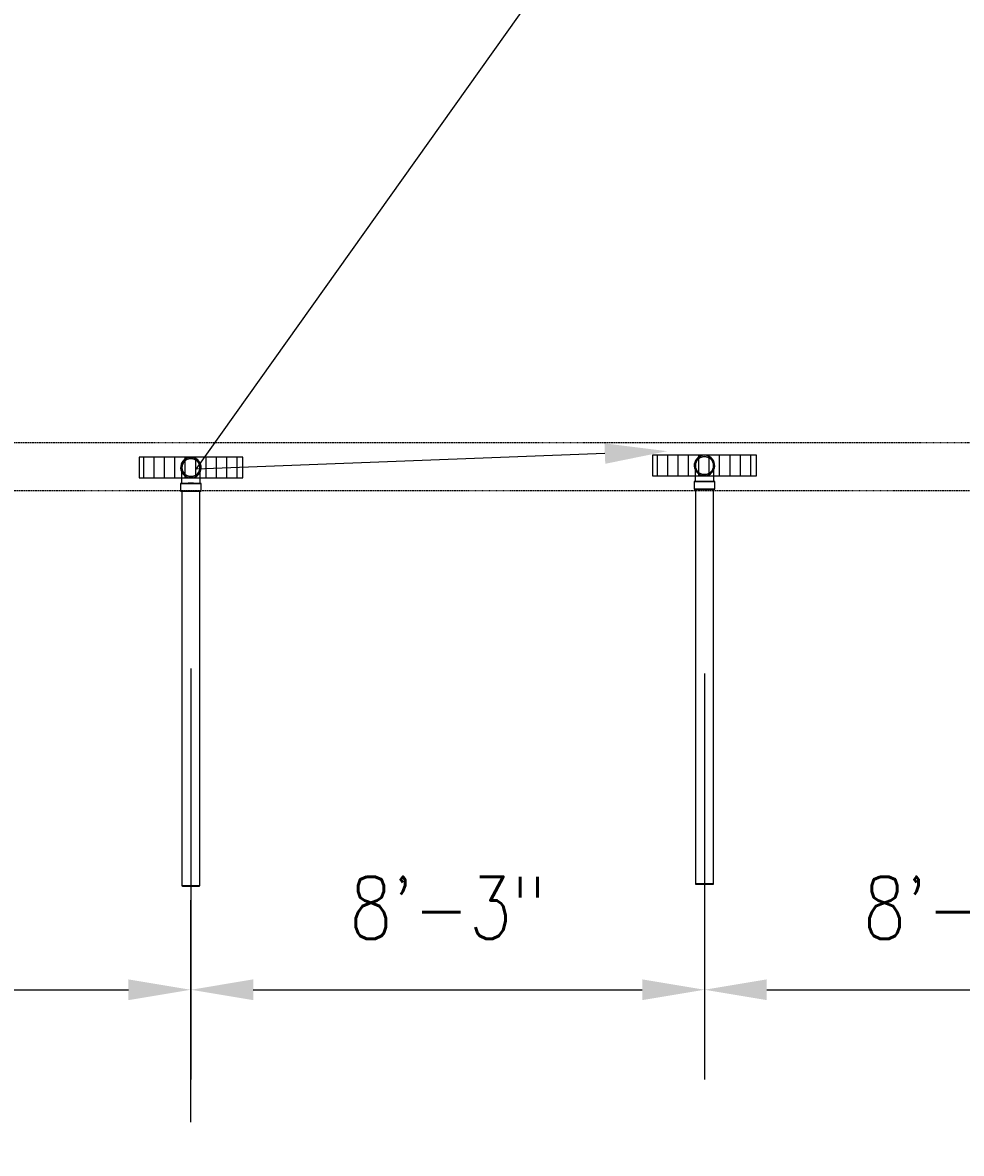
# Model space of a CAD drawing. Header units: inches. Extents: x -17858 to 19778, y -989 to 1044.
# Tile 8 of 25: x -181 to 0, y -875 to -657. Entities that reach past the tile are written whole.
import ezdxf
from ezdxf import colors
from ezdxf.entities.mleader import LeaderData, LeaderLine
from ezdxf.math import Vec2, Vec3

# ---------------------------------------------------------------- set-up
doc = ezdxf.new("R2010")
doc.units = ezdxf.units.IN
doc.header["$MEASUREMENT"] = 0
doc.linetypes.add('Dash - 1_16_', pattern=[0.1875, 0.125, -0.0625])
for name, color, linetype in [('A-DETL-HDLN', 90, 'Dash - 1_16_'), ('P-PIPE', 3, 'Continuous'), ('S-ANNO-DIMS', 1, 'Continuous'), ('S-ANNO-NOTE', 2, 'Continuous')]:
    doc.layers.add(name, color=color, linetype=linetype)
doc.layers.add('A-WALL-PATT', color=9, linetype='Continuous', true_color=0x808080)
doc.styles.add('Annotative', font='romans.shx', dxfattribs={"width": 0.8, "height": 0.125})
doc.dimstyles.new('Annotative', dxfattribs={"dimscale": 0, "dimtxt": 0.125, "dimasz": 0.125, "dimexe": 0.18, "dimexo": 0.0625, "dimgap": 0.09, "dimtad": 1, "dimdec": 3, "dimzin": 3, "dimdsep": 46, "dimlunit": 4, "dimtxsty": 'Annotative', "dimcen": 0.09, "dimclrt": 2, "dimazin": 2, "dimtfac": 1, "dimtdec": 3, "dimtmove": 0, "dimatfit": 0, "dimfxl": 1, "dimtfill": 1, "dimfrac": 2, "dimtolj": 1, "dimtzin": 0, "dimarcsym": 0})

# ---------------------------------------------------------------- blocks, each defined once
blk = doc.blocks.new('Bend - PVC - Sch 40 - DWV_USACE - Standard-1094379-00_SP_Foundation Drainage Plan-TO FDN_DOC')
at = {"layer": 'P-PIPE'}
for p, q in [((656.48, 791.55), (656.48, 790.05)), ((660.43, 790.05), (660.43, 791.55))]:
    blk.add_line(p, q, dxfattribs=at)
at = {"layer": 'P-PIPE', "flags": 128}
for points in [[(656.71, 794.61), (656.71, 794.68), (656.71, 794.75), (656.72, 794.82), (656.73, 794.89), (656.74, 794.96), (656.76, 795.03), (656.77, 795.09), (656.79, 795.16), (656.82, 795.23), (656.84, 795.29), (656.87, 795.35), (656.9, 795.42), (656.94, 795.48), (656.97, 795.54), (657.01, 795.6), (657.05, 795.65), (657.09, 795.71), (657.14, 795.76), (657.19, 795.82), (657.24, 795.86), (657.29, 795.91), (657.34, 795.96), (657.4, 796), (657.45, 796.04), (657.51, 796.08), (657.57, 796.12), (657.63, 796.15), (657.69, 796.18), (657.76, 796.21), (657.82, 796.24), (657.89, 796.26), (657.95, 796.29), (658.02, 796.3), (658.09, 796.32), (658.16, 796.33), (658.23, 796.34), (658.3, 796.35), (658.37, 796.36), (658.44, 796.36), (658.46, 796.36)], [(658.46, 796.36), (658.53, 796.36), (658.6, 796.35), (658.66, 796.35), (658.73, 796.34), (658.8, 796.32), (658.87, 796.31), (658.94, 796.29), (659.01, 796.27), (659.07, 796.25), (659.14, 796.22), (659.2, 796.19), (659.26, 796.16), (659.32, 796.13), (659.38, 796.09), (659.44, 796.05), (659.5, 796.01), (659.56, 795.97), (659.61, 795.93), (659.66, 795.88), (659.71, 795.83), (659.76, 795.78), (659.8, 795.72), (659.85, 795.67), (659.89, 795.61), (659.93, 795.55), (659.96, 795.5), (660, 795.43), (660.03, 795.37), (660.06, 795.31), (660.09, 795.24), (660.11, 795.18), (660.13, 795.11), (660.15, 795.04), (660.17, 794.98), (660.18, 794.91), (660.19, 794.84), (660.2, 794.77), (660.2, 794.7), (660.21, 794.63), (660.21, 794.61)], [(658.46, 792.86), (658.39, 792.86), (658.32, 792.87), (658.25, 792.87), (658.18, 792.88), (658.11, 792.89), (658.04, 792.91), (657.97, 792.93), (657.9, 792.95), (657.84, 792.97), (657.77, 793), (657.71, 793.03), (657.65, 793.06), (657.59, 793.09), (657.53, 793.13), (657.47, 793.17), (657.41, 793.21), (657.35, 793.25), (657.3, 793.29), (657.25, 793.34), (657.2, 793.39), (657.15, 793.44), (657.11, 793.49), (657.06, 793.55), (657.02, 793.61), (656.98, 793.66), (656.95, 793.72), (656.91, 793.78), (656.88, 793.85), (656.85, 793.91), (656.82, 793.98), (656.8, 794.04), (656.78, 794.11), (656.76, 794.18), (656.74, 794.24), (656.73, 794.31), (656.72, 794.38), (656.71, 794.45), (656.71, 794.52), (656.71, 794.59), (656.71, 794.61)], [(656.71, 792.75), (656.71, 792.86), (656.71, 792.97), (656.71, 793.08), (656.71, 793.19), (656.71, 793.29), (656.71, 793.39), (656.71, 793.49), (656.71, 793.58), (656.71, 793.67), (656.71, 793.76), (656.71, 793.84), (656.71, 793.92), (656.71, 794), (656.71, 794.07), (656.71, 794.14), (656.71, 794.2), (656.71, 794.26), (656.71, 794.31), (656.71, 794.36), (656.71, 794.41), (656.71, 794.45), (656.71, 794.49), (656.71, 794.52), (656.71, 794.55), (656.71, 794.57), (656.71, 794.59), (656.71, 794.6), (656.71, 794.61), (656.71, 794.61)], [(660.21, 794.61), (660.2, 794.54), (660.2, 794.47), (660.19, 794.4), (660.18, 794.33), (660.17, 794.26), (660.16, 794.19), (660.14, 794.13), (660.12, 794.06), (660.09, 793.99), (660.07, 793.93), (660.04, 793.86), (660.01, 793.8), (659.97, 793.74), (659.94, 793.68), (659.9, 793.62), (659.86, 793.56), (659.82, 793.51), (659.77, 793.46), (659.72, 793.4), (659.67, 793.35), (659.62, 793.31), (659.57, 793.26), (659.52, 793.22), (659.46, 793.18), (659.4, 793.14), (659.34, 793.1), (659.28, 793.07), (659.22, 793.03), (659.15, 793.01), (659.09, 792.98), (659.02, 792.95), (658.96, 792.93), (658.89, 792.91), (658.82, 792.9), (658.75, 792.88), (658.68, 792.87), (658.61, 792.87), (658.54, 792.86), (658.47, 792.86), (658.46, 792.86)], [(660.21, 794.61), (660.21, 794.61), (660.21, 794.6), (660.21, 794.59), (660.21, 794.57), (660.21, 794.55), (660.21, 794.52), (660.21, 794.49), (660.21, 794.45), (660.21, 794.41), (660.21, 794.37), (660.21, 794.31), (660.21, 794.26), (660.21, 794.2), (660.21, 794.14), (660.21, 794.07), (660.21, 794), (660.21, 793.92), (660.21, 793.84), (660.21, 793.76), (660.21, 793.67), (660.21, 793.58), (660.21, 793.49), (660.21, 793.39), (660.21, 793.29), (660.21, 793.19), (660.21, 793.08), (660.21, 792.97), (660.21, 792.86), (660.21, 792.75), (660.21, 792.71)], [(656.71, 791.55), (656.71, 791.67), (656.71, 791.79), (656.71, 791.92), (656.71, 792.04), (656.71, 792.16), (656.71, 792.28), (656.71, 792.4), (656.71, 792.52), (656.71, 792.63), (656.71, 792.71)], [(660.21, 792.71), (660.21, 792.64), (660.21, 792.52), (660.21, 792.4), (660.21, 792.28), (660.21, 792.16), (660.21, 792.04), (660.21, 791.92), (660.21, 791.8), (660.21, 791.67), (660.21, 791.55), (660.21, 791.55)]]:
    blk.add_lwpolyline(points, dxfattribs=at)
at = {"layer": 'P-PIPE'}
for radius, start, end in [(1.98, 90, 254.3897), (1.98, 90, 254.3897), (1.75, 90, 270), (1.98, 285.6103, 90), (1.98, 285.6103, 90), (1.75, 270, 90), (1.98, 255, 270), (1.98, 255, 270), (1.98, 270, 285), (1.98, 270, 285)]:
    blk.add_arc((658.46, 794.61), radius, start, end, dxfattribs=at)
for centre, major_axis, start_param, end_param in [((658.46, 791.55), (1.98, 0), 1.570796, 4.712389), ((658.46, 791.55), (1.75, 0), 1.570796, 4.712389), ((658.46, 791.55), (1.98, 0), 4.712389, 7.853982), ((658.46, 791.55), (1.75, 0), 4.712389, 7.853982), ((658.46, 790.05), (1.98, 0), 1.570796, 4.712389), ((658.46, 790.05), (1.98, 0), 4.712389, 7.853982)]:
    blk.add_ellipse(centre, major_axis=major_axis, ratio=0.010416, start_param=start_param, end_param=end_param, dxfattribs=at)
blk = doc.blocks.new('Mechanical_Box_H_rvt-1-00_SP_Foundation Drainage Plan-TO FDN_DOC')
at = {"layer": 'P-PIPE'}
for p, q in [((666.8, 789.86), (666.8, 713.79)), ((670.3, 713.79), (670.3, 789.86)), ((765.8, 790.24), (765.8, 714.17)), ((769.3, 714.17), (769.3, 790.24))]:
    blk.add_line(p, q, dxfattribs=at)
for centre, start, end in [((668.55, 794.42), 0, 180), ((767.55, 794.8), 0, 180), ((668.55, 794.42), 180, 0), ((767.55, 794.8), 180, 0)]:
    blk.add_arc(centre, 1.75, start, end, dxfattribs=at)
for centre, start_param, end_param in [((668.55, 789.86), 1.570796, 3.141593), ((668.55, 789.86), 3.141593, 4.712389), ((668.55, 789.86), 0, 1.570796), ((668.55, 789.86), 4.712389, 6.283185), ((767.55, 790.24), 1.570796, 3.141593), ((767.55, 790.24), 3.141593, 4.712389), ((767.55, 790.24), 0, 1.570796), ((767.55, 790.24), 4.712389, 6.283185), ((668.55, 713.79), 1.570796, 3.141593), ((668.55, 713.79), 3.141593, 4.712389), ((668.55, 713.79), 0, 1.570796), ((668.55, 713.79), 4.712389, 6.283185), ((767.55, 714.17), 1.570796, 3.141593), ((767.55, 714.17), 3.141593, 4.712389), ((767.55, 714.17), 0, 1.570796), ((767.55, 714.17), 4.712389, 6.283185)]:
    blk.add_ellipse(centre, major_axis=(1.75, 0), ratio=0.010416, start_param=start_param, end_param=end_param, dxfattribs=at)
at = {"layer": 'P-PIPE', "color": 3, "lineweight": 9}
for p in [(10.09, -0.19), (109.09, 0.19)]:
    blk.add_blockref('Bend - PVC - Sch 40 - DWV_USACE - Standard-1094379-00_SP_Foundation Drainage Plan-TO FDN_DOC', p, dxfattribs=at)
blk = doc.blocks.new('*D59')
at = {"layer": 'S-ANNO-DIMS', "color": 0, "lineweight": -2, "transparency": 16777216}
for p, q in [((-148.5, -781.5), (-148.5, -860.69)), ((-49.5, -796.93), (-49.5, -860.69)), ((-136.5, -843.41), (-61.5, -843.41))]:
    blk.add_line(p, q, dxfattribs=at)
at = {"layer": 'S-ANNO-DIMS', "color": 0, "transparency": 16777216}
for points in [[(-136.5, -841.41), (-136.5, -845.41), (-148.5, -843.41)], [(-61.5, -841.41), (-61.5, -845.41), (-49.5, -843.41)]]:
    blk.add_solid(points, dxfattribs=at)
at = {"layer": 'S-ANNO-DIMS', "color": 2, "lineweight": -3, "transparency": 16777216, "insert": (-99, -827.62), "char_height": 12, "attachment_point": 5, "style": 'Annotative', "bg_fill": 3, "box_fill_scale": 1.25, "bg_fill_color": 256, "bg_fill_true_color": 13158600, "bg_fill_transparency": 0}
blk.add_mtext('\\A1;8\'-3"', dxfattribs=at)
blk = doc.blocks.new('*D60')
at = {"layer": 'S-ANNO-DIMS', "color": 0, "lineweight": -2, "transparency": 16777216}
for p, q in [((49.5, -781.97), (49.5, -860.69)), ((-49.5, -782.5), (-49.5, -860.69)), ((-37.5, -843.41), (37.5, -843.41))]:
    blk.add_line(p, q, dxfattribs=at)
at = {"layer": 'S-ANNO-DIMS', "color": 0, "transparency": 16777216}
for points in [[(-37.5, -841.41), (-37.5, -845.41), (-49.5, -843.41)], [(37.5, -841.41), (37.5, -845.41), (49.5, -843.41)]]:
    blk.add_solid(points, dxfattribs=at)
at = {"layer": 'S-ANNO-DIMS', "color": 2, "lineweight": -3, "transparency": 16777216, "insert": (0, -827.62), "char_height": 12, "attachment_point": 5, "style": 'Annotative', "bg_fill": 3, "box_fill_scale": 1.25, "bg_fill_color": 256, "bg_fill_true_color": 13158600, "bg_fill_transparency": 0}
blk.add_mtext('\\A1;8\'-3"', dxfattribs=at)
blk = doc.blocks.new('*D63')
at = {"layer": 'S-ANNO-DIMS', "color": 0, "lineweight": -2, "transparency": 16777216}
for p, q in [((-263.55, -868.94), (-263.55, -826.13)), ((-148.56, -868.94), (-148.56, -826.13)), ((-251.55, -843.41), (-160.56, -843.41))]:
    blk.add_line(p, q, dxfattribs=at)
at = {"layer": 'S-ANNO-DIMS', "color": 0, "transparency": 16777216}
for points in [[(-251.55, -841.41), (-251.55, -845.41), (-263.55, -843.41)], [(-160.56, -841.41), (-160.56, -845.41), (-148.56, -843.41)]]:
    blk.add_solid(points, dxfattribs=at)
at = {"layer": 'S-ANNO-DIMS', "color": 2, "lineweight": -3, "transparency": 16777216, "insert": (-206.06, -827.62), "char_height": 12, "attachment_point": 5, "style": 'Annotative', "bg_fill": 3, "box_fill_scale": 1.25, "bg_fill_color": 256, "bg_fill_true_color": 13158600, "bg_fill_transparency": 0}
blk.add_mtext('\\A1;9\'-7"', dxfattribs=at)

msp = doc.modelspace()

# ---------------------------------------------------------------- hatches: boundary and pattern name
at = {"layer": 'A-WALL-PATT', "lineweight": -3}
h = msp.add_hatch(dxfattribs=at)
h.set_pattern_fill('_USER', color=8, scale=2, angle=90, style=0, pattern_type=0)
h.set_pattern_definition([(90, (-217.5904, -1567.455), (-2, 1e-16), [])])
h.paths.add_polyline_path([(-138.513, -744.7491), (-138.513, -740.7491), (-158.513, -740.7491), (-158.513, -744.7491)])
h = msp.add_hatch(dxfattribs=at)
h.set_pattern_fill('_USER', color=8, scale=2, angle=90, style=0, pattern_type=0)
h.set_pattern_definition([(90, (-118.5904, -1567.0732), (-2, 1e-16), [])])
h.paths.add_polyline_path([(-39.513, -744.3672), (-39.513, -740.3672), (-59.513, -740.3672), (-59.513, -744.3672)])

# ---------------------------------------------------------------- linework, layer by layer
at = {"layer": 'A-DETL-HDLN', "lineweight": -3}
for p, q in [((-570.6253, -737.9405), (186.9843, -737.9405)), ((186.9843, -747.253), (-570.6253, -747.253))]:
    msp.add_line(p, q, dxfattribs=at)
at = {"layer": 'P-PIPE', "lineweight": -3}
for points in [[(-158.513, -744.7876), (-138.513, -744.7876), (-138.513, -740.7876), (-158.513, -740.7876)], [(-59.513, -744.4058), (-39.513, -744.4058), (-39.513, -740.4058), (-59.513, -740.4058)]]:
    msp.add_lwpolyline(points, close=True, dxfattribs=at)

# ---------------------------------------------------------------- block references
msp.add_blockref('Mechanical_Box_H_rvt-1-00_SP_Foundation Drainage Plan-TO FDN_DOC', (-817.0621, -1537.2062), dxfattribs=at)

# ---------------------------------------------------------------- leaders
at = {"layer": 'S-ANNO-NOTE', "lineweight": -3}
ml = msp.add_multileader_mtext('Standard', dxfattribs=at)
ml.set_content('TRENCH DRAIN\\PBLOCKOUT REF:\\PS-506 (TYP.24)', color=256, style='Annotative')
ml.set_leader_properties(color=1, linetype='ByLayer', lineweight=-1)
ml.build(insert=Vec2(0, 0))
ml.multileader.update_dxf_attribs({"text_right_attachment_type": 3, "dogleg_length": 0.125, "arrow_head_size": 12, "scale": 96})
ctx = ml.context
ctx.base_point, ctx.scale, ctx.char_height, ctx.arrow_head_size, ctx.landing_gap_size, ctx.plane_origin = Vec3(36.6104, -501.4034), 96, 12, 12, 9, Vec3(-297.0467, -553.9842)
ctx.right_attachment = 3
notes = []
notes.append((ctx, [(0, (1, 1, 0), (24.6104, -501.4034), (1, 0), 12, [(0, [(-56.7226, -739.6341), (-147.5205, -743.0969)], 0, [])])]))
ctx.mtext.insert, ctx.mtext.width, ctx.mtext.flow_direction = Vec3(45.6104, -493.4034), 205.546058, 5
for ctx, leaders in notes:
    for number, flags, end, landing, length, lines in leaders:
        leader = LeaderData()
        leader.index, (leader.has_last_leader_line, leader.has_dogleg_vector, leader.attachment_direction) = number, flags
        leader.last_leader_point, leader.dogleg_vector, leader.dogleg_length = Vec3(end), Vec3(landing), length
        for number, points, colour, breaks in lines:
            line = LeaderLine()
            line.index, line.vertices, line.color, line.breaks = number, Vec3.list(points), colors.encode_raw_color(colour), breaks
            leader.lines.append(line)
        ctx.leaders.append(leader)

# ---------------------------------------------------------------- next in the draw order: dimensions: what is measured, and where the dimension line sits
at = {"layer": 'S-ANNO-DIMS', "lineweight": -3}
dim = msp.add_linear_dim(base=(-49.5, -843.4077), p1=(-148.5, -775.5), p2=(-49.5, -790.9303), dimstyle='Annotative', override={"dimpost": '\\X'}, dxfattribs=at)
dim.commit()
dim.dimension.update_dxf_attribs({"geometry": '*D59', "text_midpoint": (-99, -827.6249)})

# ---------------------------------------------------------------- next in the draw order: dimensions: what is measured, and where the dimension line sits
for base, p1, p2, picture, middle in [((49.5, -843.4077), (-49.5, -776.5), (49.5, -775.9652), '*D60', (0, -827.6249)), ((-148.5623, -843.4077), (-263.5546, -874.9396), (-148.5623, -874.9396), '*D63', (-206.0585, -827.6249))]:
    dim = msp.add_linear_dim(base=base, p1=p1, p2=p2, dimstyle='Annotative', override={"dimpost": '\\X'}, dxfattribs=at)
    dim.commit()
    dim.dimension.update_dxf_attribs({"geometry": picture, "text_midpoint": middle})

doc.saveas('drawing.dxf')
